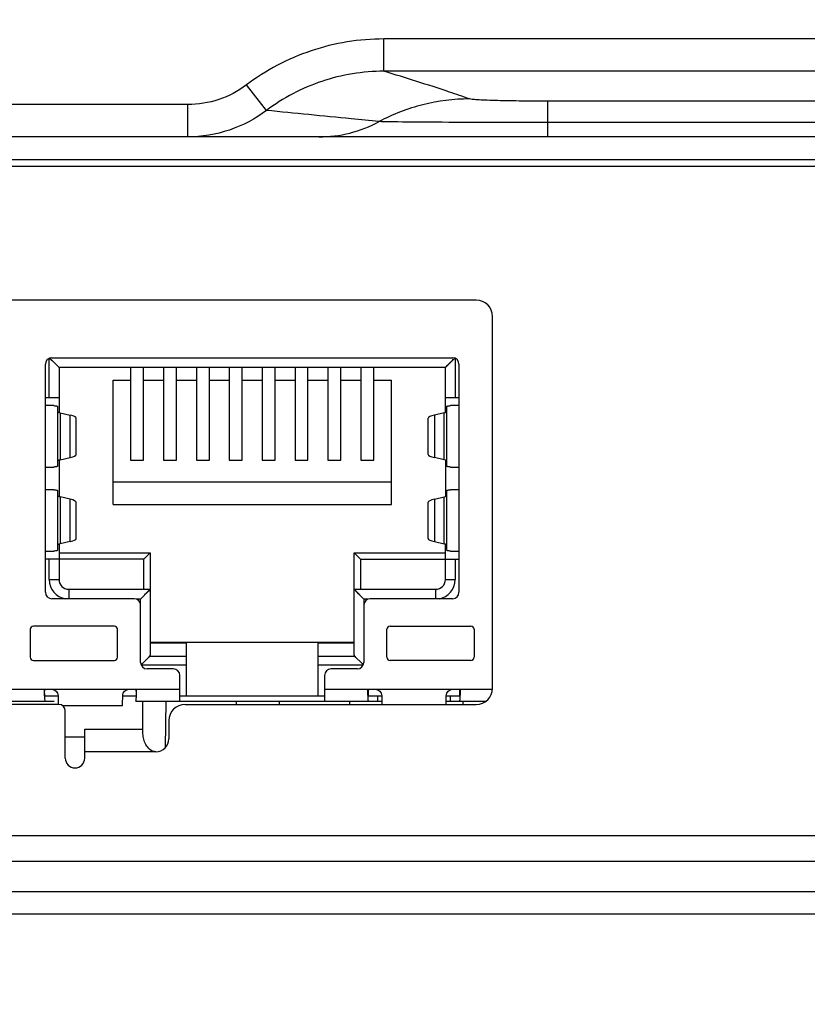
# Model space of a CAD drawing. Header units: millimetres. Extents: x 0 to 1682, y 0 to 1188.
# Tile 5 of 59: x 516 to 541, y 204 to 234. Entities that reach past the tile are written whole.
import ezdxf

# ---------------------------------------------------------------- set-up
doc = ezdxf.new("R2010")
doc.units = ezdxf.units.MM
doc.header["$LTSCALE"] = 92.51
doc.layers.get('0').update_dxf_attribs({"linetype": 'CONTINUOUS'})
for name, color, linetype in [('2D_TOPRT1950WD-DIM', 7, 'CONTINUOUS'), ('936283721-SHAPE', 7, 'CONTINUOUS'), ('CONNECTOR_GUIDE-RTW-SHAPE', 7, 'CONTINUOUS'), ('HEATSINK_RTW-SHAPE', 7, 'CONTINUOUS'), ('REAR_CASE-RT1951WD-SHAPE', 7, 'CONTINUOUS')]:
    doc.layers.add(name, color=color, linetype=linetype)
doc.styles.get("Standard").update_dxf_attribs({"font": 'gothic.ttf'})
doc.dimstyles.new('DIMSTYLE_1', dxfattribs={"dimtxt": 7, "dimasz": 7, "dimexe": 1.5, "dimexo": 1, "dimgap": 0.875, "dimtad": 1, "dimdec": 5, "dimdsep": 46, "dimtxsty": 'STANDARD', "dimblk": '_FILLED', "dimblk1": '_FILLED', "dimblk2": '_FILLED', "dimcen": 0.09, "dimadec": 5, "dimazin": 2, "dimtp": 0.8, "dimtm": 0.8, "dimtfac": 1, "dimtdec": 5, "dimtofl": 0, "dimtmove": 0, "dimatfit": 3, "dimldrblk": '_FILLED', "dimfxl": 1, "dimtolj": 1, "dimarcsym": 0})

# ---------------------------------------------------------------- blocks, each defined once
blk = doc.blocks.new('_FILLED')
at = {"color": 0, "linetype": 'ByBlock'}
blk.add_solid([(0, 0), (-1, 0.2143), (-1, -0.2143)], dxfattribs=at)
blk = doc.blocks.new('*D6')
at = {"layer": '2D_TOPRT1950WD-DIM', "color": 2, "linetype": 'Continuous'}
for p, q in [((339.023, 254.526), (339.023, 144.256)), ((801.023, 254.526), (801.023, 144.256)), ((339.023, 147.256), (570.023, 147.256)), ((801.023, 147.256), (570.023, 147.256))]:
    blk.add_line(p, q, dxfattribs=at)
at = {"layer": '2D_TOPRT1950WD-DIM', "color": 2, "linetype": 'Continuous', "xscale": 7, "yscale": 7, "zscale": 7, "rotation": 180}
blk.add_blockref('_FILLED', (339.023, 147.256), dxfattribs=at)
at = {"layer": '2D_TOPRT1950WD-DIM', "color": 2, "linetype": 'Continuous', "xscale": 7, "yscale": 7, "zscale": 7}
blk.add_blockref('_FILLED', (801.023, 147.256), dxfattribs=at)
at = {"layer": '2D_TOPRT1950WD-DIM', "color": 2, "linetype": 'Continuous', "insert": (570.023, 156.006), "char_height": 7, "width": 16.1, "attachment_point": 2, "line_spacing_factor": 0.9}
blk.add_mtext('462', dxfattribs=at)

msp = doc.modelspace()

# ---------------------------------------------------------------- linework, layer by layer
at = {"layer": '936283721-SHAPE', "color": 7, "linetype": 'Continuous'}
for p, q in [((517.128332, 222.665973), (517.128332, 223.878617)), ((517.168451, 223.855863), (517.140608, 223.883699)), ((517.428332, 223.595973), (517.140616, 223.883737)), ((517.219564, 223.804752), (517.176923, 223.84757)), ((517.208332, 223.895973), (529.588332, 223.895973)), ((529.368332, 223.595973), (529.656115, 223.883709)), ((529.577111, 223.804741), (529.619928, 223.847382)), ((529.668332, 223.878617), (529.668332, 222.665973)), ((517.008332, 216.645973), (517.008332, 223.695973)), ((517.428332, 223.595973), (517.428332, 222.203364)), ((529.368332, 223.595973), (517.428332, 223.595973)), ((519.642132, 223.595973), (519.642132, 223.560007)), ((519.642332, 223.560007), (519.642332, 220.731817)), ((520.042332, 220.731817), (520.042332, 223.560007)), ((520.042532, 223.560007), (520.042532, 223.595973)), ((520.658132, 223.595973), (520.658132, 223.560007)), ((520.658332, 223.560007), (520.658332, 220.731817)), ((521.058332, 220.731817), (521.058332, 223.560007)), ((521.058532, 223.560007), (521.058532, 223.595973)), ((521.674132, 223.595973), (521.674132, 223.560007)), ((521.674332, 223.560007), (521.674332, 220.731817)), ((522.074332, 220.731817), (522.074332, 223.560007)), ((522.074532, 223.560007), (522.074532, 223.595973)), ((522.690132, 223.595973), (522.690132, 223.560007)), ((522.690332, 223.560007), (522.690332, 220.731817)), ((523.090332, 220.731817), (523.090332, 223.560007)), ((523.090532, 223.560007), (523.090532, 223.595973)), ((523.706132, 223.595973), (523.706132, 223.560007)), ((523.706332, 223.560007), (523.706332, 220.731817)), ((524.106332, 220.731817), (524.106332, 223.560007)), ((524.106532, 223.560007), (524.106532, 223.595973)), ((524.722132, 223.595973), (524.722132, 223.560007)), ((524.722332, 223.560007), (524.722332, 220.731817)), ((525.122332, 220.731817), (525.122332, 223.560007)), ((525.122532, 223.560007), (525.122532, 223.595973)), ((525.738132, 223.595973), (525.738132, 223.560007)), ((525.738332, 223.560007), (525.738332, 220.731817)), ((526.138332, 220.731817), (526.138332, 223.560007)), ((526.138532, 223.560007), (526.138532, 223.595973)), ((526.754132, 223.595973), (526.754132, 223.560007)), ((526.754332, 223.560007), (526.754332, 220.731817)), ((527.154332, 220.731817), (527.154332, 223.560007)), ((527.154532, 223.560007), (527.154532, 223.595973)), ((529.368332, 222.203313), (529.368332, 223.595973)), ((529.788332, 223.695973), (529.788332, 216.645973)), ((519.098332, 219.355973), (519.098332, 223.205973)), ((519.098332, 223.205973), (519.642332, 223.205973)), ((520.042332, 223.205973), (520.658332, 223.205973)), ((521.058332, 223.205973), (521.674332, 223.205973)), ((522.074332, 223.205973), (522.690332, 223.205973)), ((523.090332, 223.205973), (523.706332, 223.205973)), ((524.106332, 223.205973), (524.722332, 223.205973)), ((525.122332, 223.205973), (525.738332, 223.205973)), ((526.138332, 223.205973), (526.754332, 223.205973)), ((527.154332, 223.205973), (527.698332, 223.205973)), ((527.698332, 219.355973), (527.698332, 223.205973)), ((517.008332, 222.665973), (517.428332, 222.665973)), ((529.368332, 222.665973), (529.788332, 222.665973)), ((517.269961, 222.415463), (517.008332, 222.415463)), ((517.378332, 222.394442), (517.378332, 220.537505)), ((529.418332, 220.537505), (529.418332, 222.394442)), ((529.788332, 222.415463), (529.526702, 222.415463)), ((517.464029, 222.193403), (517.464029, 220.738544)), ((517.464029, 222.193403), (517.769456, 222.120938)), ((517.769456, 220.811009), (517.769456, 222.120938)), ((517.957401, 220.904371), (517.957401, 222.027575)), ((528.839263, 220.904371), (528.839263, 222.027575)), ((529.332635, 222.193403), (529.027208, 222.120938)), ((529.027208, 222.120938), (529.027208, 220.811009)), ((529.332635, 220.738544), (529.332635, 222.193403)), ((517.428332, 220.728634), (517.428332, 219.603313)), ((517.464029, 220.738544), (517.769456, 220.811009)), ((519.642332, 220.731817), (520.042332, 220.731817)), ((520.658332, 220.731817), (521.058332, 220.731817)), ((521.674332, 220.731817), (522.074332, 220.731817)), ((522.690332, 220.731817), (523.090332, 220.731817)), ((523.706332, 220.731817), (524.106332, 220.731817)), ((524.722332, 220.731817), (525.122332, 220.731817)), ((525.738332, 220.731817), (526.138332, 220.731817)), ((526.754332, 220.731817), (527.154332, 220.731817)), ((529.332635, 220.738544), (529.027208, 220.811009)), ((529.368332, 220.728583), (529.368332, 219.603364)), ((517.008332, 220.516484), (517.269961, 220.516484)), ((529.526702, 220.516484), (529.788332, 220.516484)), ((517.269961, 219.815463), (517.008332, 219.815463)), ((519.098332, 220.055973), (527.698332, 220.055973)), ((529.788332, 219.815463), (529.526702, 219.815463)), ((517.378332, 219.794442), (517.378332, 217.937505)), ((517.464029, 219.593403), (517.464029, 218.138544)), ((517.769456, 219.520938), (517.464029, 219.593403)), ((517.769456, 218.211009), (517.769456, 219.520938)), ((529.027208, 219.520938), (529.332635, 219.593403)), ((529.027208, 219.520938), (529.027208, 218.211009)), ((529.332635, 218.138544), (529.332635, 219.593403)), ((529.418332, 217.937505), (529.418332, 219.794442)), ((517.957401, 218.304371), (517.957401, 219.427575)), ((519.098332, 219.355973), (527.698332, 219.355973)), ((528.839263, 218.304371), (528.839263, 219.427575)), ((517.428332, 218.128583), (517.428332, 217.035973)), ((517.769456, 218.211009), (517.464029, 218.138544)), ((529.027208, 218.211009), (529.332635, 218.138544)), ((529.368332, 217.035973), (529.368332, 218.128634)), ((517.008332, 217.916484), (517.269961, 217.916484)), ((517.428332, 217.865973), (520.248332, 217.865973)), ((520.248332, 217.865973), (520.048332, 217.665973)), ((520.248332, 217.865973), (520.248332, 214.702063)), ((526.548332, 214.702063), (526.548332, 217.865973)), ((526.748332, 217.665973), (526.548332, 217.865973)), ((526.548332, 217.865973), (529.368332, 217.865973)), ((529.526702, 217.916484), (529.788332, 217.916484)), ((520.048332, 217.665973), (517.008332, 217.665973)), ((517.128332, 217.035973), (517.128332, 217.665973)), ((520.048332, 216.735973), (520.048332, 217.665973)), ((526.748332, 217.665973), (526.748332, 216.735973)), ((526.748332, 217.665973), (529.788332, 217.665973)), ((529.668332, 217.665973), (529.668332, 217.035973)), ((517.128332, 217.035973), (517.428332, 217.035973)), ((529.368332, 217.035973), (529.668332, 217.035973)), ((517.728332, 216.735973), (517.728332, 216.445973)), ((517.728332, 216.735973), (520.248332, 216.735973)), ((520.248332, 216.735973), (519.948332, 216.435973)), ((520.140531, 216.628547), (520.075005, 216.562438)), ((526.548332, 216.735973), (526.848332, 216.435973)), ((526.548332, 216.735973), (529.068332, 216.735973)), ((526.655759, 216.628172), (526.721868, 216.562646)), ((529.068332, 216.445973), (529.068332, 216.735973)), ((519.748332, 216.445973), (517.208332, 216.445973)), ((519.948332, 216.435973), (519.810683, 216.435973)), ((519.948332, 214.475973), (519.948332, 216.435973)), ((526.848332, 216.435973), (526.848332, 214.475973)), ((526.985982, 216.435973), (526.848332, 216.435973)), ((529.588332, 216.445973), (527.048332, 216.445973)), ((519.138332, 215.598973), (516.638332, 215.598973)), ((527.658332, 215.598973), (530.158332, 215.598973)), ((516.538332, 215.498973), (516.538332, 214.638973)), ((519.238332, 214.638973), (519.238332, 215.498973)), ((527.558332, 214.638973), (527.558332, 215.498973)), ((530.258332, 215.498973), (530.258332, 214.638973)), ((526.548332, 215.095973), (520.248332, 215.095973)), ((521.363332, 215.065973), (520.248332, 215.065973)), ((521.363332, 213.441701), (521.363332, 215.065973)), ((525.433332, 213.441701), (525.433332, 215.065973)), ((526.548332, 215.065973), (525.433332, 215.065973)), ((520.233649, 214.671941), (520.005073, 214.44337)), ((520.233649, 214.671941), (521.363332, 214.671941)), ((525.433332, 214.671941), (526.563015, 214.671941)), ((526.80345, 214.43151), (526.563015, 214.671941)), ((516.638332, 214.538973), (519.138332, 214.538973)), ((520.004896, 214.443552), (519.963304, 214.401693)), ((520.005073, 214.44337), (519.963378, 214.401671)), ((521.363332, 214.386625), (519.969585, 214.386625)), ((520.055158, 214.493458), (520.004896, 214.443552)), ((526.82708, 214.386625), (525.433332, 214.386625)), ((526.791683, 214.443636), (526.741374, 214.493591)), ((526.83336, 214.401693), (526.791683, 214.443636)), ((526.833286, 214.401671), (526.80345, 214.43151)), ((530.158332, 214.538973), (527.658332, 214.538973)), ((520.963332, 214.275973), (520.148332, 214.275973)), ((521.163332, 213.275973), (521.163332, 214.075973)), ((525.633332, 214.075973), (525.633332, 213.275973)), ((526.648332, 214.275973), (525.833332, 214.275973)), ((515.468332, 213.645973), (521.163332, 213.645973)), ((516.983622, 213.441645), (516.983622, 213.583523)), ((516.983622, 213.441644), (517.399625, 213.441644)), ((519.397039, 213.441644), (519.813042, 213.441644)), ((519.813042, 213.583523), (519.813042, 213.441645)), ((521.163332, 213.441644), (521.363332, 213.441644)), ((521.363332, 213.445973), (525.433332, 213.445973)), ((525.433332, 213.441644), (525.633332, 213.441644)), ((525.633332, 213.645973), (530.823332, 213.645973)), ((526.983622, 213.583523), (526.983622, 213.441645)), ((526.983622, 213.441644), (527.399625, 213.441644)), ((527.28216, 213.275973), (527.28216, 213.443514)), ((529.397039, 213.441644), (529.813042, 213.441644)), ((529.514504, 213.443514), (529.514504, 213.275973)), ((529.813042, 213.441645), (529.813042, 213.583523)), ((515.668332, 213.275973), (517.28216, 213.275973)), ((517.53268, 213.142791), (519.38882, 213.142791)), ((519.802179, 213.275973), (527.403042, 213.275973)), ((529.393641, 213.275973), (530.62265, 213.275973)), ((517.623332, 212.175973), (518.223332, 212.175973))]:
    msp.add_line(p, q, dxfattribs=at)
for points in [[(517.372876, 223.651895), (517.320531, 223.7034), (517.255005, 223.769509)], [(529.424254, 223.651429), (529.475759, 223.703775), (529.541868, 223.7693)], [(517.428332, 223.595973), (517.42675, 223.597937), (517.419965, 223.604354), (517.407364, 223.616457), (517.372876, 223.651895)], [(529.368332, 223.595973), (529.370296, 223.597556), (529.376713, 223.60434), (529.388816, 223.616941), (529.424254, 223.651429)], [(520.227364, 216.715489), (520.192876, 216.680051), (520.140531, 216.628547)], [(520.248332, 216.735973), (520.24675, 216.734009), (520.239965, 216.727592), (520.227364, 216.715489)], [(526.548332, 216.735973), (526.550296, 216.734391), (526.556713, 216.727607), (526.568816, 216.715006)], [(526.568816, 216.715006), (526.604254, 216.680518), (526.655759, 216.628172)], [(520.233649, 214.671941), (520.216019, 214.65379), (520.192828, 214.631117)], [(526.603764, 214.631189), (526.580612, 214.653828), (526.563015, 214.671941)]]:
    msp.add_lwpolyline(points, dxfattribs=at)
for centre, radius, start, end in [((517.208332, 223.695973), 0.2, 90, 180), ((529.588332, 223.695973), 0.2, 0, 90), ((517.728332, 217.035973), 0.6, 180, 260.12137), ((517.728332, 217.035973), 0.3, 180, 270), ((529.068332, 217.035973), 0.3, 270, 360), ((529.068332, 217.035973), 0.6, 279.8786744, 360), ((517.208332, 216.645973), 0.2, 180, 270), ((529.588332, 216.645973), 0.2, 270, 360), ((519.748332, 216.245973), 0.2, 0, 90), ((527.048332, 216.245973), 0.2, 90, 180), ((516.638332, 215.498973), 0.1, 90, 180), ((519.138332, 215.498973), 0.1, 0, 90), ((527.658332, 215.498973), 0.1, 90, 180), ((530.158332, 215.498973), 0.1, 0, 90), ((516.638332, 214.638973), 0.1, 180, 270), ((519.138332, 214.638973), 0.1, 270, 360), ((527.658332, 214.638973), 0.1, 180, 270), ((530.158332, 214.638973), 0.1, 270, 360), ((520.148332, 214.475973), 0.2, 180, 270), ((526.648332, 214.475973), 0.2, 270, 360), ((520.963332, 214.075973), 0.2, 0, 90), ((525.833332, 214.075973), 0.2, 90, 180)]:
    msp.add_arc(centre, radius, start, end, dxfattribs=at)
for centre, major_axis, ratio, start_param, end_param in [((518.378332, 222.235973), (1, 0), 0.105104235, -3.141592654, -2.724579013), ((515.764276, 222.027575), (2.193126, 0), 0.105104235, 0, 0.41701364), ((531.032388, 222.027575), (2.193126, 0), 0.105104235, 2.724579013, 3.141592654), ((528.418332, 222.235973), (1, 0), 0.105104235, -0.41701364, 0), ((518.378332, 220.695973), (1, 0), 0.105104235, 2.724579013, 3.141592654), ((515.764276, 220.904371), (2.193126, 0), 0.105104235, -0.41701364, 0), ((531.032388, 220.904371), (2.193126, 0), 0.105104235, -3.141592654, -2.724579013), ((528.418332, 220.695973), (1, 0), 0.105104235, 0, 0.41701364), ((518.378332, 219.635973), (1, 0), 0.105104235, 3.141592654, 3.558606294), ((515.764276, 219.427575), (2.193126, 0), 0.105104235, 0, 0.41701364), ((531.032388, 219.427575), (2.193126, 0), 0.105104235, 2.724579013, 3.141592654), ((528.418332, 219.635973), (1, 0), 0.105104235, -0.41701364, 0), ((515.764276, 218.304371), (2.193126, 0), 0.105104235, -0.41701364, 0), ((531.032388, 218.304371), (2.193126, 0), 0.105104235, -3.141592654, -2.724579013), ((518.378332, 218.095973), (1, 0), 0.105104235, 2.724579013, 3.141592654), ((528.418332, 218.095973), (1, 0), 0.105104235, 0, 0.41701364), ((519.948332, 214.702063), (0.3, 0), 0.324919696, -0.314159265, 0), ((526.848332, 214.702063), (0.3, 0), 0.324919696, -3.141592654, -2.827433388), ((516.994484, 213.645973), (0, 0.2), 0.057167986, 1.570796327, 1.888356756), ((517.428458, 213.645973), (0, 0.69), 0.043660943, -4.418313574, -3.962300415), ((519.368206, 213.645973), (0, 0.69), 0.043660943, 3.895164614, 4.418313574), ((519.80218, 213.645973), (0, 0.2), 0.057167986, -1.888356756, -1.570796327), ((526.994484, 213.645973), (0, 0.2), 0.057167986, -4.71238898, -4.394828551), ((527.428458, 213.645973), (0, 0.69), 0.043660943, -4.418313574, -3.962300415), ((529.368206, 213.645973), (0, 0.69), 0.043660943, 3.962515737, 4.418313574), ((529.80218, 213.645973), (0, 0.2), 0.057167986, -1.888356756, -1.570796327)]:
    msp.add_ellipse(centre, major_axis=major_axis, ratio=ratio, start_param=start_param, end_param=end_param, dxfattribs=at)
for points, knots in [([(517.269961, 222.415463), (517.285313, 222.413892), (517.311627, 222.410987), (517.347056, 222.405908), (517.365429, 222.401714), (517.378332, 222.39739), (517.378332, 222.394442)], [0, 0, 0, 0, 0.415400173, 0.725993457, 0.920639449, 1, 1, 1, 1]), ([(529.418332, 222.394442), (529.418332, 222.39739), (529.431235, 222.401714), (529.449608, 222.405908), (529.485037, 222.410987), (529.511351, 222.413892), (529.526702, 222.415463)], [0, 0, 0, 0, 0.079360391, 0.274006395, 0.584599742, 1, 1, 1, 1]), ([(517.378332, 220.537505), (517.378332, 220.534557), (517.365429, 220.530233), (517.347056, 220.526038), (517.311627, 220.52096), (517.285313, 220.518054), (517.269961, 220.516484)], [0, 0, 0, 0, 0.079360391, 0.274006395, 0.584599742, 1, 1, 1, 1]), ([(529.526702, 220.516484), (529.511351, 220.518054), (529.485037, 220.52096), (529.449608, 220.526038), (529.431235, 220.530232), (529.418332, 220.534557), (529.418332, 220.537505)], [0, 0, 0, 0, 0.415400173, 0.725993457, 0.920639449, 1, 1, 1, 1]), ([(517.269961, 219.815463), (517.285313, 219.813892), (517.311627, 219.810987), (517.347056, 219.805908), (517.365429, 219.801714), (517.378332, 219.79739), (517.378332, 219.794442)], [0, 0, 0, 0, 0.415400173, 0.725993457, 0.920639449, 1, 1, 1, 1]), ([(529.418332, 219.794442), (529.418332, 219.79739), (529.431235, 219.801714), (529.449608, 219.805908), (529.485037, 219.810987), (529.511351, 219.813892), (529.526702, 219.815463)], [0, 0, 0, 0, 0.079360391, 0.274006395, 0.584599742, 1, 1, 1, 1]), ([(517.378332, 217.937505), (517.378332, 217.934557), (517.365429, 217.930233), (517.347056, 217.926038), (517.311627, 217.92096), (517.285313, 217.918054), (517.269961, 217.916484)], [0, 0, 0, 0, 0.079360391, 0.274006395, 0.584599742, 1, 1, 1, 1]), ([(529.526702, 217.916484), (529.511351, 217.918054), (529.485037, 217.92096), (529.449608, 217.926038), (529.431235, 217.930232), (529.418332, 217.934557), (529.418332, 217.937505)], [0, 0, 0, 0, 0.415400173, 0.725993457, 0.920639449, 1, 1, 1, 1]), ([(516.973331, 213.645973), (516.973331, 213.626712), (516.973669, 213.55424), (516.97516, 213.481764), (516.977367, 213.428597)], [0, 0, 0, 0, 0.265766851, 1, 1, 1, 1]), ([(516.977367, 213.428597), (516.978253, 213.407269), (516.980183, 213.369587), (516.983803, 213.322683), (516.987821, 213.292772), (516.990979, 213.280274), (516.993301, 213.275973), (516.994491, 213.275973)], [0, 0, 0, 0, 0.414131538, 0.728007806, 0.9249913, 0.976908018, 1, 1, 1, 1]), ([(517.198142, 213.645973), (517.249674, 213.645973), (517.356131, 213.602581), (517.398954, 213.496716), (517.399625, 213.445973)], [0, 0, 0, 0, 0.503836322, 1, 1, 1, 1]), ([(519.397039, 213.445973), (519.39771, 213.496718), (519.440535, 213.602583), (519.546992, 213.645973), (519.598523, 213.645973)], [0, 0, 0, 0, 0.496180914, 1, 1, 1, 1]), ([(519.802173, 213.275973), (519.803442, 213.275973), (519.805836, 213.280724), (519.807736, 213.288454), (519.810234, 213.302615), (519.813506, 213.330686), (519.817028, 213.377595), (519.818913, 213.417959), (519.819786, 213.440912)], [0, 0, 0, 0, 0.022802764, 0.074878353, 0.158432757, 0.27282206, 0.587271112, 1, 1, 1, 1]), ([(519.819786, 213.440912), (519.820386, 213.456659), (519.822554, 213.524992), (519.823333, 213.593365), (519.823333, 213.645973)], [0, 0, 0, 0, 0.230497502, 1, 1, 1, 1]), ([(526.975651, 213.477618), (526.975262, 213.490946), (526.973869, 213.547054), (526.973331, 213.603182), (526.973331, 213.645973)], [0, 0, 0, 0, 0.237574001, 1, 1, 1, 1]), ([(526.994491, 213.275973), (526.992986, 213.275973), (526.990419, 213.282077), (526.988266, 213.291438), (526.985552, 213.309099), (526.981989, 213.343631), (526.978317, 213.400853), (526.97646, 213.449912), (526.975651, 213.477618)], [0, 0, 0, 0, 0.02216799, 0.074775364, 0.159605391, 0.275490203, 0.591688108, 1, 1, 1, 1]), ([(527.198141, 213.645973), (527.249674, 213.645973), (527.356131, 213.602581), (527.398954, 213.496716), (527.399625, 213.445973)], [0, 0, 0, 0, 0.503836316, 1, 1, 1, 1]), ([(529.397039, 213.445973), (529.39771, 213.496718), (529.440535, 213.602583), (529.546992, 213.645973), (529.598523, 213.645973)], [0, 0, 0, 0, 0.496180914, 1, 1, 1, 1]), ([(529.821012, 213.477602), (529.820203, 213.449897), (529.818347, 213.400842), (529.814674, 213.343625), (529.811112, 213.309096), (529.808397, 213.291436), (529.806245, 213.282077), (529.803678, 213.275973), (529.802173, 213.275973)], [0, 0, 0, 0, 0.408314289, 0.724511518, 0.840395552, 0.925224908, 0.977831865, 1, 1, 1, 1]), ([(529.823333, 213.645973), (529.823333, 213.631467), (529.823138, 213.575338), (529.822228, 213.519208), (529.821012, 213.477602)], [0, 0, 0, 0, 0.258433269, 1, 1, 1, 1])]:
    msp.add_open_spline(points, degree=3, knots=knots, dxfattribs=at)
at = {"layer": 'CONNECTOR_GUIDE-RTW-SHAPE', "color": 7, "linetype": 'Continuous'}
for p, q in [((674.636751, 230.011614), (465.409913, 230.011614)), ((674.617997, 229.811614), (465.428667, 229.811614)), ((530.323332, 225.675973), (499.723332, 225.675973)), ((530.823332, 213.675973), (530.823332, 225.175973)), ((517.423332, 213.175973), (512.623332, 213.175973)), ((520.023332, 212.264387), (520.023332, 213.275973)), ((521.323332, 213.175973), (530.323332, 213.175973)), ((517.623332, 211.514093), (517.623332, 212.975973)), ((520.823332, 212.675973), (520.823332, 212.114093)), ((518.223332, 211.514093), (518.223332, 212.406913)), ((518.223332, 212.406913), (520.023332, 212.406913)), ((520.423332, 211.714093), (518.223332, 211.714093))]:
    msp.add_line(p, q, dxfattribs=at)
for centre, radius, start, end in [((530.323332, 225.175973), 0.5, 0, 90), ((530.323332, 213.675973), 0.5, 270, 360), ((517.423332, 212.975973), 0.2, 0, 90), ((521.323332, 212.675973), 0.5, 90, 180), ((520.423332, 212.114093), 0.4, 270, 360), ((517.923332, 211.514093), 0.3, 180, 360)]:
    msp.add_arc(centre, radius, start, end, dxfattribs=at)
msp.add_open_spline([(520.423332, 211.714093), (520.357911, 211.714093), (520.226546, 211.7693), (520.108089, 211.926151), (520.041185, 212.095444), (520.023332, 212.210845), (520.023332, 212.264387)], degree=3, knots=[0, 0, 0, 0, 0.265807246, 0.531492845, 0.782457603, 1, 1, 1, 1], dxfattribs=at)
at = {"layer": 'HEATSINK_RTW-SHAPE', "color": 7, "linetype": 'Continuous'}
for p, q in [((520.716774, 211.843763), (520.741773, 213.275973)), ((522.904891, 213.275973), (522.906636, 213.175973)), ((524.240028, 213.175973), (524.241773, 213.275973)), ((526.404891, 213.275973), (526.406636, 213.175973)), ((529.904891, 213.275973), (529.906636, 213.175973))]:
    msp.add_line(p, q, dxfattribs=at)
at = {"layer": 'REAR_CASE-RT1951WD-SHAPE', "color": 7, "linetype": 'Continuous'}
for p, q in [((612.577071, 233.752592), (527.469429, 233.752532)), ((527.46943, 232.753681), (527.469429, 233.752549)), ((612.577069, 232.753686), (527.46943, 232.753686)), ((523.838873, 231.542535), (523.218422, 232.330526)), ((521.40765, 231.725364), (387.956979, 231.725364)), ((521.40765, 230.725973), (521.40765, 231.725364)), ((532.523332, 231.829141), (532.52333, 230.725973)), ((543.414013, 231.829141), (532.523332, 231.829141)), ((547.773332, 231.168425), (532.523332, 231.168425)), ((547.773332, 230.725973), (387.956979, 230.725973)), ((510.023332, 209.125973), (630.023332, 209.125973)), ((510.023332, 208.334598), (630.023332, 208.334598)), ((510.023332, 207.389318), (630.023332, 207.389318)), ((510.023332, 206.706529), (630.023332, 206.706529))]:
    msp.add_line(p, q, dxfattribs=at)
for points, knots in [([(527.469429, 233.752532), (526.709895, 233.75253), (525.185654, 233.50635), (523.820295, 232.78539), (523.218422, 232.330526)], [0, 0, 0, 0, 0.501688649, 1, 1, 1, 1]), ([(527.469431, 232.753617), (526.820705, 232.753976), (525.519167, 232.544954), (524.352828, 231.930419), (523.838882, 231.542523)], [0, 0, 0, 0, 0.501867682, 1, 1, 1, 1]), ([(530.111402, 231.898629), (529.905105, 231.971622), (529.029638, 232.27249), (528.145931, 232.548778), (527.46943, 232.753686)], [0, 0, 0, 0, 0.23639784, 1, 1, 1, 1]), ([(523.218422, 232.330526), (522.961849, 232.136622), (522.380029, 231.829968), (521.73087, 231.725364), (521.40765, 231.725364)], [0, 0, 0, 0, 0.498746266, 1, 1, 1, 1]), ([(530.111402, 231.898629), (529.62823, 231.897282), (528.65812, 231.776026), (527.746214, 231.423696), (527.319401, 231.19622)], [0, 0, 0, 0, 0.499755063, 1, 1, 1, 1]), ([(532.523332, 231.829141), (532.230772, 231.829141), (531.804534, 231.831439), (531.259373, 231.839891), (530.906361, 231.847957), (530.609046, 231.858349), (530.376583, 231.868475), (530.218831, 231.882491), (530.137117, 231.889528), (530.111402, 231.898629)], [0, 0, 0, 0, 0.363532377, 0.529617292, 0.677522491, 0.802215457, 0.899489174, 0.966104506, 1, 1, 1, 1]), ([(523.838873, 231.542535), (523.494503, 231.281128), (522.713731, 230.867377), (521.841583, 230.725973), (521.40765, 230.725973)], [0, 0, 0, 0, 0.499085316, 1, 1, 1, 1]), ([(527.319401, 231.19622), (527.03322, 231.225261), (525.87324, 231.342625), (524.712957, 231.456969), (523.838882, 231.542523)], [0, 0, 0, 0, 0.246719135, 1, 1, 1, 1]), ([(525.458067, 230.725973), (525.780295, 230.725973), (526.427658, 230.806251), (527.035389, 231.043155), (527.319401, 231.19622)], [0, 0, 0, 0, 0.499686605, 1, 1, 1, 1]), ([(532.523332, 231.168425), (531.908762, 231.168424), (530.757885, 231.170069), (529.21706, 231.174038), (528.097107, 231.184818), (527.513149, 231.18797), (527.319401, 231.19622)], [0, 0, 0, 0, 0.35428219, 0.663457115, 0.888208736, 1, 1, 1, 1])]:
    msp.add_open_spline(points, degree=3, knots=knots, dxfattribs=at)

# ---------------------------------------------------------------- dimensions: what is measured, and where the dimension line sits
at = {"layer": '2D_TOPRT1950WD-DIM', "color": 2, "linetype": 'Continuous'}
dim = msp.add_linear_dim(base=(801.023332, 147.2565), p1=(339.023332, 255.525973), p2=(801.023332, 255.525973), dimstyle='DIMSTYLE_1', dxfattribs=at)
dim.commit()
dim.dimension.update_dxf_attribs({"geometry": '*D6', "text_midpoint": (569.726298, 147.2565), "dimtype": 160})

doc.saveas('drawing.dxf')
